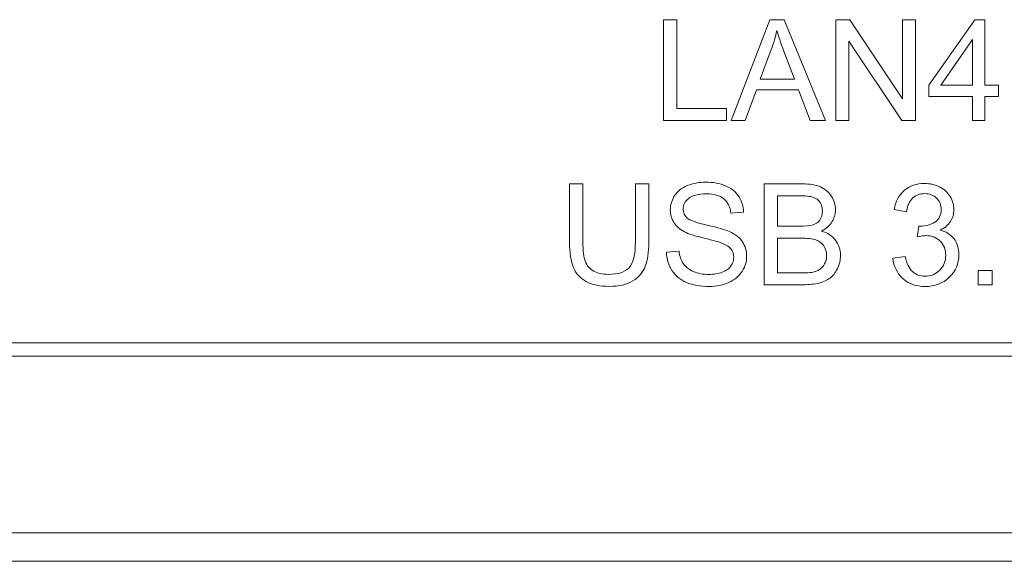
# Model space of a CAD drawing. Header units: millimetres. Extents: x 10908 to 11424, y -3584 to -2973.
# Tile 6 of 50: x 11171 to 11185, y -3516 to -3508. Entities that reach past the tile are written whole.
import ezdxf

# ---------------------------------------------------------------- set-up
doc = ezdxf.new("R2010")
doc.units = ezdxf.units.MM
doc.layers.add('1', color=7, linetype='Continuous', true_color=0xffffff)

msp = doc.modelspace()

# ---------------------------------------------------------------- linework, layer by layer
at = {"layer": '1', "color": 7, "linetype": 'Continuous', "lineweight": 18}
for p, q in [((11180.088, -3507.828), (11180.088, -3509.328)), ((11180.286, -3507.828), (11180.088, -3507.828)), ((11180.286, -3509.151), (11180.286, -3507.828)), ((11181.673, -3507.828), (11181.097, -3509.328)), ((11181.887, -3507.828), (11181.673, -3507.828)), ((11182.5, -3509.328), (11181.887, -3507.828)), ((11182.861, -3507.828), (11182.657, -3507.828)), ((11182.657, -3507.828), (11182.657, -3509.328)), ((11183.649, -3509.005), (11182.861, -3507.828)), ((11183.839, -3507.828), (11183.649, -3507.828)), ((11183.649, -3507.828), (11183.649, -3509.005)), ((11183.839, -3509.328), (11183.839, -3507.828)), ((11184.722, -3507.828), (11184.037, -3508.8)), ((11184.872, -3507.828), (11184.722, -3507.828)), ((11184.872, -3508.8), (11184.872, -3507.828)), ((11182.847, -3509.328), (11182.847, -3508.149)), ((11182.847, -3508.149), (11183.635, -3509.328)), ((11184.218, -3508.8), (11184.688, -3508.124)), ((11184.688, -3508.124), (11184.688, -3508.8)), ((11181.53, -3508.712), (11181.694, -3508.272)), ((11182.038, -3508.712), (11181.53, -3508.712)), ((11181.307, -3509.328), (11181.472, -3508.873)), ((11181.472, -3508.873), (11182.099, -3508.873)), ((11182.099, -3508.873), (11182.274, -3509.328)), ((11184.037, -3508.8), (11184.037, -3508.969)), ((11184.688, -3508.8), (11184.218, -3508.8)), ((11185.075, -3508.8), (11184.872, -3508.8)), ((11185.075, -3508.969), (11185.075, -3508.8)), ((11184.037, -3508.969), (11184.688, -3508.969)), ((11184.688, -3508.969), (11184.688, -3509.328)), ((11184.872, -3509.328), (11184.872, -3508.969)), ((11184.872, -3508.969), (11185.075, -3508.969)), ((11181.025, -3509.151), (11180.286, -3509.151)), ((11181.025, -3509.328), (11181.025, -3509.151)), ((11180.088, -3509.328), (11181.025, -3509.328)), ((11181.097, -3509.328), (11181.307, -3509.328)), ((11182.274, -3509.328), (11182.5, -3509.328)), ((11182.657, -3509.328), (11182.847, -3509.328)), ((11183.635, -3509.328), (11183.839, -3509.328)), ((11184.688, -3509.328), (11184.872, -3509.328)), ((11178.889, -3510.27), (11178.69, -3510.27)), ((11179.87, -3510.27), (11179.671, -3510.27)), ((11181.59, -3510.27), (11181.59, -3511.77)), ((11181.788, -3510.9), (11181.788, -3510.447)), ((11181.092, -3510.707), (11181.282, -3510.692)), ((11183.522, -3510.652), (11183.706, -3510.685)), ((11182.113, -3510.9), (11181.788, -3510.9)), ((11183.888, -3510.898), (11183.867, -3511.06)), ((11181.788, -3511.593), (11181.788, -3511.077)), ((11180.32, -3511.271), (11180.133, -3511.288)), ((11183.688, -3511.349), (11183.504, -3511.374)), ((11184.772, -3511.56), (11184.772, -3511.77)), ((11184.982, -3511.56), (11184.772, -3511.56)), ((11184.982, -3511.77), (11184.982, -3511.56)), ((11182.162, -3511.593), (11181.788, -3511.593)), ((11184.772, -3511.77), (11184.982, -3511.77)), ((11099.338, -3512.634), (11262.474, -3512.634)), ((11099.338, -3512.834), (11262.474, -3512.834)), ((11075.606, -3515.459), (11283.206, -3515.459)), ((11077.008, -3515.884), (11281.804, -3515.884))]:
    msp.add_line(p, q, dxfattribs=at)
for points in [[(11181.694, -3508.272), (11181.729, -3508.177), (11181.756, -3508.081), (11181.775, -3507.986)], [(11181.208, -3510.456), (11181.163, -3510.386), (11181.097, -3510.334), (11181.012, -3510.298)], [(11184.358, -3510.46), (11184.321, -3510.399), (11184.269, -3510.351), (11184.2, -3510.316)], [(11180.988, -3510.492), (11181.047, -3510.54), (11181.081, -3510.612), (11181.092, -3510.707)], [(11181.282, -3510.692), (11181.279, -3510.604), (11181.254, -3510.526), (11181.208, -3510.456)], [(11182.316, -3510.468), (11182.361, -3510.482), (11182.395, -3510.508), (11182.419, -3510.546)], [(11182.416, -3510.808), (11182.391, -3510.843), (11182.352, -3510.868), (11182.302, -3510.883)], [(11182.44, -3510.972), (11182.51, -3510.937), (11182.563, -3510.891), (11182.597, -3510.835)], [(11184.206, -3510.957), (11184.274, -3510.926), (11184.326, -3510.884), (11184.36, -3510.83)], [(11182.302, -3510.883), (11182.264, -3510.894), (11182.201, -3510.9), (11182.113, -3510.9)], [(11182.355, -3511.102), (11182.406, -3511.119), (11182.445, -3511.148), (11182.474, -3511.189)], [(11180.382, -3511.456), (11180.35, -3511.408), (11180.329, -3511.346), (11180.32, -3511.271)], [(11180.96, -3511.151), (11181.022, -3511.175), (11181.067, -3511.204), (11181.095, -3511.239)], [(11179.05, -3511.566), (11178.991, -3511.533), (11178.949, -3511.485), (11178.925, -3511.423)], [(11183.504, -3511.374), (11183.516, -3511.498), (11183.566, -3511.6), (11183.653, -3511.679)], [(11183.796, -3511.575), (11183.745, -3511.529), (11183.709, -3511.454), (11183.688, -3511.349)], [(11178.747, -3511.512), (11178.785, -3511.604), (11178.849, -3511.674), (11178.939, -3511.723)], [(11179.634, -3511.712), (11179.723, -3511.657), (11179.785, -3511.584), (11179.818, -3511.495)], [(11181.093, -3511.491), (11181.065, -3511.53), (11181.022, -3511.561), (11180.964, -3511.584)], [(11181.061, -3511.736), (11181.147, -3511.697), (11181.213, -3511.642), (11181.259, -3511.572)], [(11182.411, -3511.544), (11182.381, -3511.564), (11182.343, -3511.577), (11182.297, -3511.586)], [(11182.487, -3511.461), (11182.467, -3511.498), (11182.442, -3511.526), (11182.411, -3511.544)], [(11182.568, -3511.67), (11182.612, -3511.638), (11182.648, -3511.591), (11182.678, -3511.531)], [(11182.297, -3511.586), (11182.271, -3511.591), (11182.226, -3511.593), (11182.162, -3511.593)], [(11182.404, -3511.745), (11182.47, -3511.728), (11182.524, -3511.703), (11182.568, -3511.67)]]:
    msp.add_open_spline(points, degree=3, dxfattribs=at)
for points, knots in [([(11181.775, -3507.986), (11181.798, -3508.066), (11181.834, -3508.17), (11181.934, -3508.435), (11181.986, -3508.573), (11182.038, -3508.712)], [0, 0, 0, 0, 0.476825, 0.476825, 1, 1, 1, 1]), ([(11181.012, -3510.298), (11180.927, -3510.262), (11180.829, -3510.244), (11180.617, -3510.244), (11180.525, -3510.261), (11180.36, -3510.33), (11180.298, -3510.379), (11180.255, -3510.445)], [0, 0, 0, 0, 0.353733, 0.353733, 0.676867, 0.676867, 1, 1, 1, 1]), ([(11184.2, -3510.316), (11184.131, -3510.281), (11184.056, -3510.264), (11183.855, -3510.264), (11183.756, -3510.297), (11183.596, -3510.433), (11183.545, -3510.529), (11183.522, -3510.652)], [0, 0, 0, 0, 0.257212, 0.257212, 0.628606, 0.628606, 1, 1, 1, 1]), ([(11178.69, -3510.27), (11178.69, -3510.559), (11178.69, -3510.847), (11178.69, -3511.295), (11178.709, -3511.421), (11178.747, -3511.512)], [0, 0, 0, 0, 0.64459, 0.64459, 1, 1, 1, 1]), ([(11178.925, -3511.423), (11178.901, -3511.362), (11178.889, -3511.266), (11178.889, -3510.847), (11178.889, -3510.558), (11178.889, -3510.27)], [0, 0, 0, 0, 0.310724, 0.310724, 1, 1, 1, 1]), ([(11179.671, -3510.27), (11179.671, -3510.558), (11179.671, -3510.847), (11179.671, -3511.324), (11179.64, -3511.451), (11179.578, -3511.517)], [0, 0, 0, 0, 0.604988, 0.604988, 1, 1, 1, 1]), ([(11179.818, -3511.495), (11179.853, -3511.407), (11179.87, -3511.287), (11179.87, -3510.847), (11179.87, -3510.559), (11179.87, -3510.27)], [0, 0, 0, 0, 0.343032, 0.343032, 1, 1, 1, 1]), ([(11182.428, -3510.315), (11182.359, -3510.285), (11182.267, -3510.27), (11181.965, -3510.27), (11181.777, -3510.27), (11181.59, -3510.27)], [0, 0, 0, 0, 0.378653, 0.378653, 1, 1, 1, 1]), ([(11182.597, -3510.835), (11182.632, -3510.778), (11182.65, -3510.718), (11182.65, -3510.584), (11182.63, -3510.518), (11182.552, -3510.393), (11182.498, -3510.346), (11182.428, -3510.315)], [0, 0, 0, 0, 0.316888, 0.316888, 0.658444, 0.658444, 1, 1, 1, 1]), ([(11180.255, -3510.445), (11180.212, -3510.511), (11180.19, -3510.582), (11180.19, -3510.726), (11180.208, -3510.789), (11180.278, -3510.9), (11180.331, -3510.946), (11180.403, -3510.984)], [0, 0, 0, 0, 0.356115, 0.356115, 0.678058, 0.678058, 1, 1, 1, 1]), ([(11181.265, -3511.133), (11181.223, -3511.071), (11181.158, -3511.02), (11181.011, -3510.952), (11180.901, -3510.921), (11180.578, -3510.848), (11180.478, -3510.812), (11180.401, -3510.743), (11180.381, -3510.698), (11180.381, -3510.582), (11180.409, -3510.529), (11180.464, -3510.485)], [0, 0, 0, 0, 0.257308, 0.257308, 0.435301, 0.435301, 0.612891, 0.612891, 0.792346, 0.792346, 1, 1, 1, 1]), ([(11180.464, -3510.485), (11180.519, -3510.441), (11180.606, -3510.419), (11180.841, -3510.419), (11180.929, -3510.443), (11180.988, -3510.492)], [0, 0, 0, 0, 0.510604, 0.510604, 1, 1, 1, 1]), ([(11181.788, -3510.447), (11181.888, -3510.447), (11181.988, -3510.447), (11182.196, -3510.447), (11182.272, -3510.454), (11182.316, -3510.468)], [0, 0, 0, 0, 0.482121, 0.482121, 1, 1, 1, 1]), ([(11182.419, -3510.546), (11182.442, -3510.583), (11182.454, -3510.627), (11182.454, -3510.729), (11182.442, -3510.773), (11182.416, -3510.808)], [0, 0, 0, 0, 0.484962, 0.484962, 1, 1, 1, 1]), ([(11183.706, -3510.685), (11183.72, -3510.595), (11183.751, -3510.528), (11183.846, -3510.437), (11183.906, -3510.415), (11184.05, -3510.415), (11184.109, -3510.437), (11184.2, -3510.526), (11184.223, -3510.582), (11184.223, -3510.734), (11184.192, -3510.798), (11184.129, -3510.839)], [0, 0, 0, 0, 0.188172, 0.188172, 0.377905, 0.377905, 0.568652, 0.568652, 0.759399, 0.759399, 1, 1, 1, 1]), ([(11184.36, -3510.83), (11184.395, -3510.777), (11184.412, -3510.718), (11184.412, -3510.585), (11184.394, -3510.521), (11184.358, -3510.46)], [0, 0, 0, 0, 0.487032, 0.487032, 1, 1, 1, 1]), ([(11184.129, -3510.839), (11184.066, -3510.879), (11183.996, -3510.9), (11183.91, -3510.9), (11183.9, -3510.899), (11183.888, -3510.898)], [0, 0, 0, 0, 0.910714, 0.910714, 1, 1, 1, 1]), ([(11180.403, -3510.984), (11180.458, -3511.013), (11180.555, -3511.044), (11180.83, -3511.11), (11180.919, -3511.135), (11180.96, -3511.151)], [0, 0, 0, 0, 0.5, 0.5, 1, 1, 1, 1]), ([(11182.678, -3511.531), (11182.708, -3511.47), (11182.723, -3511.405), (11182.723, -3511.247), (11182.698, -3511.172), (11182.6, -3511.044), (11182.531, -3510.998), (11182.44, -3510.972)], [0, 0, 0, 0, 0.286385, 0.286385, 0.643192, 0.643192, 1, 1, 1, 1]), ([(11184.343, -3511.66), (11184.439, -3511.569), (11184.486, -3511.458), (11184.486, -3511.23), (11184.462, -3511.149), (11184.363, -3511.02), (11184.295, -3510.978), (11184.206, -3510.957)], [0, 0, 0, 0, 0.404255, 0.404255, 0.702128, 0.702128, 1, 1, 1, 1]), ([(11181.259, -3511.572), (11181.304, -3511.501), (11181.327, -3511.426), (11181.327, -3511.266), (11181.306, -3511.195), (11181.265, -3511.133)], [0, 0, 0, 0, 0.497608, 0.497608, 1, 1, 1, 1]), ([(11181.788, -3511.077), (11181.904, -3511.077), (11182.019, -3511.077), (11182.231, -3511.077), (11182.304, -3511.086), (11182.355, -3511.102)], [0, 0, 0, 0, 0.547547, 0.547547, 1, 1, 1, 1]), ([(11183.867, -3511.06), (11183.919, -3511.046), (11183.962, -3511.039), (11184.082, -3511.039), (11184.153, -3511.067), (11184.263, -3511.176), (11184.291, -3511.246), (11184.291, -3511.419), (11184.261, -3511.494), (11184.142, -3511.614), (11184.068, -3511.644), (11183.909, -3511.644), (11183.847, -3511.621), (11183.796, -3511.575)], [0, 0, 0, 0, 0.075717, 0.075717, 0.260432, 0.260432, 0.445148, 0.445148, 0.639099, 0.639099, 0.834298, 0.834298, 1, 1, 1, 1]), ([(11180.133, -3511.288), (11180.135, -3511.388), (11180.163, -3511.478), (11180.267, -3511.637), (11180.34, -3511.696), (11180.523, -3511.776), (11180.637, -3511.795), (11180.879, -3511.795), (11180.976, -3511.776), (11181.061, -3511.736)], [0, 0, 0, 0, 0.263982, 0.263982, 0.527964, 0.527964, 0.791946, 0.791946, 1, 1, 1, 1]), ([(11181.095, -3511.239), (11181.122, -3511.274), (11181.136, -3511.315), (11181.136, -3511.409), (11181.122, -3511.452), (11181.093, -3511.491)], [0, 0, 0, 0, 0.504098, 0.504098, 1, 1, 1, 1]), ([(11182.474, -3511.189), (11182.503, -3511.23), (11182.517, -3511.279), (11182.517, -3511.383), (11182.507, -3511.425), (11182.487, -3511.461)], [0, 0, 0, 0, 0.540741, 0.540741, 1, 1, 1, 1]), ([(11179.578, -3511.517), (11179.516, -3511.583), (11179.412, -3511.616), (11179.181, -3511.616), (11179.109, -3511.6), (11179.05, -3511.566)], [0, 0, 0, 0, 0.630182, 0.630182, 1, 1, 1, 1]), ([(11180.964, -3511.584), (11180.906, -3511.606), (11180.839, -3511.617), (11180.678, -3511.617), (11180.601, -3511.602), (11180.465, -3511.543), (11180.414, -3511.504), (11180.382, -3511.456)], [0, 0, 0, 0, 0.307332, 0.307332, 0.653666, 0.653666, 1, 1, 1, 1]), ([(11178.939, -3511.723), (11179.028, -3511.771), (11179.143, -3511.795), (11179.428, -3511.795), (11179.545, -3511.767), (11179.634, -3511.712)], [0, 0, 0, 0, 0.492598, 0.492598, 1, 1, 1, 1]), ([(11183.653, -3511.679), (11183.74, -3511.757), (11183.849, -3511.796), (11184.127, -3511.796), (11184.247, -3511.751), (11184.343, -3511.66)], [0, 0, 0, 0, 0.474412, 0.474412, 1, 1, 1, 1]), ([(11181.59, -3511.77), (11181.78, -3511.77), (11181.971, -3511.77), (11182.257, -3511.77), (11182.338, -3511.761), (11182.404, -3511.745)], [0, 0, 0, 0, 0.667114, 0.667114, 1, 1, 1, 1])]:
    msp.add_open_spline(points, degree=3, knots=knots, dxfattribs=at)

doc.saveas('drawing.dxf')
